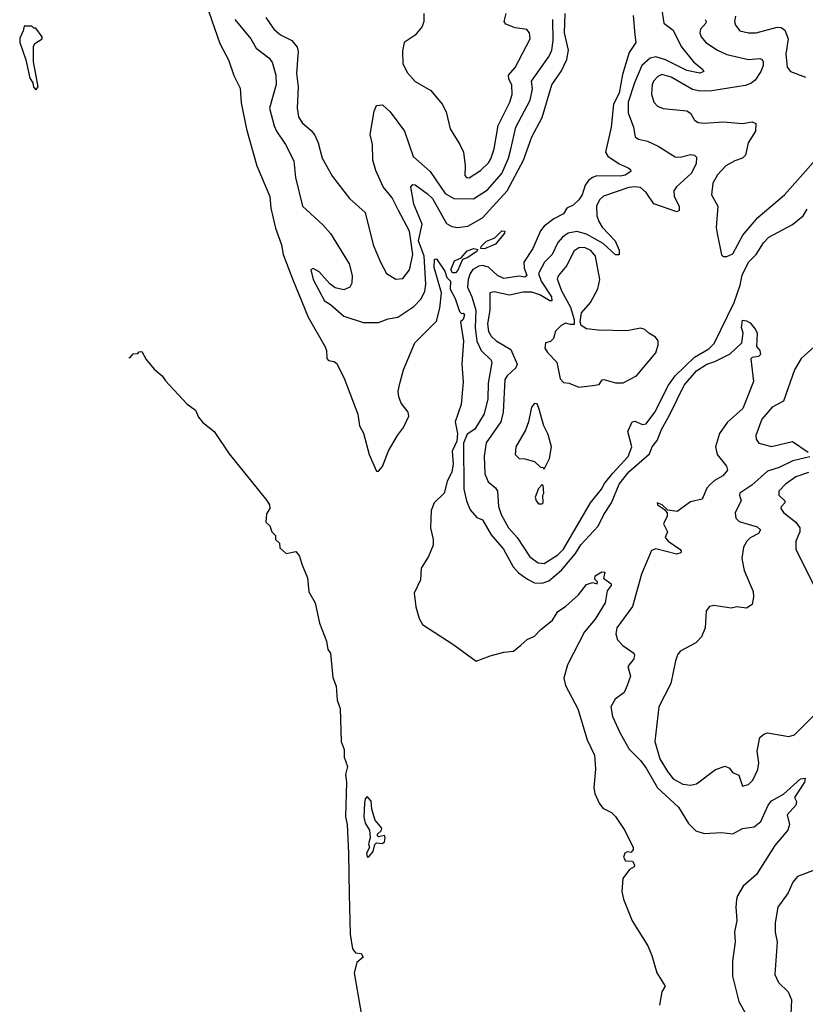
# Model space of a CAD drawing. Extents: x 1552294 to 1694791, y 811929 to 917222.
# Tile 16 of 256: x 1552362 to 1556441, y 847041 to 852154. Entities that reach past the tile are written whole.
import ezdxf

# ---------------------------------------------------------------- set-up
doc = ezdxf.new("R2010")
doc.units = 0

msp = doc.modelspace()

# ---------------------------------------------------------------- linework, layer by layer
at = {"layer": '0CON10XD'}
for points in [[(1553329.7, 852235), (1553400.7, 852030.7), (1553446.4, 851945), (1553473, 851863), (1553507.2, 851797.2), (1553511.4, 851721.4), (1553538.5, 851585), (1553592.5, 851395), (1553660.3, 851235), (1553665.3, 851175), (1553690.2, 851070.2), (1553720.3, 850985), (1553729.5, 850935), (1553778.4, 850808.4)], [(1553478.1, 852155), (1553561.2, 852055), (1553589.5, 852005), (1553656.1, 851956.1), (1553673.3, 851933.3), (1553690.8, 851865), (1553693.4, 851816.6), (1553658.7, 851695), (1553682.5, 851602.5), (1553694.3, 851575), (1553742.5, 851505), (1553785, 851420), (1553793.6, 851335), (1553830, 851185), (1553935, 851089.2), (1553975, 851044), (1554072.9, 850885), (1554088.2, 850825), (1554085.5, 850785), (1554075.7, 850765), (1554045, 850750.8), (1554000.5, 850760.5), (1553972, 850782), (1553916, 850845), (1553885, 850861.2), (1553874.2, 850855), (1553885.8, 850805), (1553945, 850694.2), (1553976, 850675), (1554045, 850614.2), (1554145, 850580.8), (1554225, 850580.6), (1554275, 850600.6), (1554325, 850609.1), (1554407.8, 850665), (1554445, 850702.7), (1554465, 850741.4), (1554470.4, 850779.6), (1554462.6, 850925), (1554432.2, 851005), (1554451.1, 851091.1), (1554408.1, 851195), (1554393.3, 851285), (1554402.1, 851297.9), (1554415, 851296.5), (1554479.9, 851249.9), (1554504.8, 851224.8), (1554577.6, 851095), (1554605, 851080), (1554635, 851074.5), (1554689, 851081), (1554765.5, 851125), (1554892.5, 851265), (1554977.7, 851425), (1555021.6, 851545), (1555074.6, 851645), (1555124, 851815), (1555175, 851887.8), (1555202.7, 851947.3), (1555211.9, 851995), (1555191.3, 852085), (1555193.2, 852185)], [(1554459.4, 852185), (1554460, 852145), (1554452.1, 852117.9), (1554415, 852074), (1554357.5, 852035), (1554349.3, 851989.3), (1554350.8, 851925), (1554375, 851878), (1554415, 851832.9), (1554496.2, 851786.2), (1554556, 851715), (1554576, 851675), (1554596.1, 851586.1), (1554647.5, 851505), (1554665.7, 851465), (1554674.4, 851395), (1554673.3, 851345), (1554681.2, 851335), (1554695, 851332.7), (1554755, 851370.4), (1554795, 851409.6), (1554808.7, 851431.3), (1554825, 851483.8), (1554845.3, 851605), (1554905.9, 851725), (1554918.2, 851765), (1554916.2, 851815), (1554901.6, 851845), (1554900, 851865), (1554933.5, 851905), (1555011.4, 852055), (1555009.2, 852085), (1554995, 852102.5), (1554935, 852110.5), (1554885, 852131.2), (1554877.5, 852145), (1554888.1, 852185)], [(1555693.6, 852215), (1555706.7, 852135), (1555755, 852098.6), (1555796.5, 852015), (1555860.5, 851935), (1555909.2, 851895), (1555914, 851885), (1555893.3, 851876.7), (1555825, 851889), (1555715.6, 851945.6), (1555665, 851960), (1555635, 851954.2), (1555592.7, 851915), (1555553.6, 851825), (1555520.4, 851725), (1555520.5, 851670.5), (1555548.8, 851595), (1555557.1, 851545), (1555575, 851532.9), (1555622.2, 851522.2), (1555676, 851496)], [(1553640, 852165), (1553681.2, 852105), (1553716.7, 852075), (1553774.2, 852045), (1553801.7, 852011.7), (1553807.8, 851987.8), (1553804.5, 851945), (1553798.2, 851875), (1553807.1, 851805), (1553801.6, 851695), (1553809.6, 851649.6), (1553828.5, 851618.5), (1553875, 851578.2), (1553893.4, 851553.4), (1553911.3, 851515), (1553932.7, 851435), (1553985, 851340), (1554074, 851225), (1554155, 851152.5), (1554197.1, 850985), (1554234.5, 850895), (1554266.4, 850836.4), (1554315, 850805.5), (1554350.8, 850809.2), (1554385.9, 850855), (1554403.8, 850935), (1554385.4, 851055.4), (1554327.9, 851162.1), (1554295, 851228.9), (1554248.2, 851285), (1554211, 851371), (1554196, 851425), (1554193.3, 851505), (1554182.2, 851557.8), (1554201.7, 851678.3), (1554215, 851708.8), (1554245, 851710.8), (1554285, 851675.8), (1554360, 851575), (1554405, 851443.1), (1554493.8, 851365), (1554571.4, 851251.4), (1554615, 851224.3), (1554717.4, 851222.6), (1554790.6, 851269.4), (1554865, 851354.6), (1554899, 851435), (1554911.1, 851481.1), (1554937.3, 851595), (1555012.7, 851735), (1555024.3, 851795), (1555018.6, 851835), (1555111.2, 851965), (1555124.8, 851995), (1555131.5, 852045), (1555129.8, 852155)], [(1555547.8, 852175), (1555555.6, 852075.6), (1555560.8, 852035), (1555526.7, 851983.3), (1555491.6, 851868.4), (1555475, 851772.7), (1555445.5, 851715), (1555433.4, 851595), (1555403.5, 851465), (1555415, 851445.5), (1555474.7, 851404.7), (1555520.8, 851385), (1555532.9, 851375), (1555534.4, 851365), (1555505, 851345.9), (1555479.2, 851340.8), (1555357.8, 851342.2), (1555335, 851334.3), (1555315, 851318.6), (1555298.1, 851295), (1555281.6, 851245), (1555265, 851218.8), (1555235, 851191.1), (1555202.9, 851175), (1555185.8, 851145), (1555135, 851119.6), (1555085, 851080.8), (1555065, 851056.9), (1555026.2, 850965), (1554978.5, 850895), (1554980.3, 850865), (1554995.1, 850825.1), (1554985, 850817.1), (1554955, 850821.2), (1554875, 850810.4), (1554842.4, 850825), (1554795, 850868.4), (1554765, 850876.4), (1554745, 850873), (1554715, 850855.7), (1554699.8, 850835), (1554689.4, 850805), (1554686, 850765), (1554708.8, 850715), (1554730.1, 850645), (1554726.5, 850555), (1554735.2, 850484.8), (1554757, 850435), (1554809.2, 850385), (1554813.6, 850373.6), (1554794.1, 850265.9), (1554792.2, 850185), (1554772.8, 850107.2), (1554725, 850027.5), (1554685, 850000.9), (1554665.8, 849955), (1554668, 849715), (1554682.4, 849655), (1554701.2, 849608.8), (1554735, 849568), (1554765, 849556), (1554809.3, 849479.3), (1554873.9, 849405), (1554923.2, 849313.2), (1554951.6, 849281.6), (1554997.8, 849247.8), (1555035, 849230), (1555075, 849227.6), (1555109.5, 849240.5), (1555175.3, 849295), (1555248.3, 849381.7), (1555275, 849426), (1555365.9, 849524.1), (1555394.8, 849585), (1555435.1, 849644.9), (1555475, 849742.3), (1555525.2, 849805), (1555631.4, 849898.6), (1555644.9, 849935.1), (1555671.2, 849968.8), (1555694.1, 850025), (1555735, 850099.4), (1555812.6, 850255), (1555875, 850329.8), (1555930, 850365), (1555971.1, 850378.9), (1556050.7, 850419.3), (1556112, 850475), (1556118.8, 850525), (1556108.8, 850555), (1556115, 850592.5), (1556135, 850590), (1556155, 850578.8), (1556182.5, 850545), (1556191.2, 850525), (1556187, 850457), (1556204, 850435), (1556208, 850415), (1556197.5, 850405), (1556165, 850400), (1556157.7, 850392.3), (1556171.2, 850275), (1556116, 850135), (1556035, 850061.4), (1555995, 850004.3), (1555974.5, 849935), (1555983.5, 849895), (1556031.2, 849835), (1556037.5, 849815), (1556013.1, 849785), (1555969.1, 849760.9), (1555943.1, 849736.9), (1555929.1, 849720.9), (1555905, 849663.3), (1555845, 849650), (1555775, 849599), (1555726.9, 849606.9), (1555697.5, 849635), (1555670.8, 849645), (1555674, 849635), (1555709.8, 849609.8), (1555722.8, 849592.8), (1555722.9, 849575), (1555704.4, 849535), (1555725.8, 849495), (1555713.8, 849465), (1555729.2, 849445), (1555790, 849405), (1555796, 849395), (1555793.8, 849385), (1555772.2, 849377.8), (1555665.5, 849405.5), (1555642.4, 849397.6), (1555589.6, 849275), (1555542.9, 849107.1), (1555462.2, 848995), (1555457.3, 848965), (1555465, 848932.9), (1555493.2, 848903.2), (1555550, 848865), (1555554, 848855), (1555551.2, 848835), (1555520, 848795), (1555533.8, 848745), (1555516.2, 848696.2), (1555500.3, 848659.7), (1555453.3, 848625), (1555431.2, 848585), (1555439.2, 848535), (1555478.8, 848448.8), (1555526.9, 848365), (1555585, 848307.3), (1555615, 848267.5), (1555673.6, 848165), (1555782.5, 848065), (1555835, 847980), (1555872.2, 847942.2), (1555915, 847928.2), (1556005, 847933.1), (1556063.9, 847926.1), (1556115, 847953.1), (1556175, 847962.2), (1556209.5, 847990.5), (1556247.5, 848075), (1556265, 848097.4), (1556328.1, 848131.9), (1556415, 848211.9), (1556440, 848215), (1556436.9, 848195), (1556410.5, 848155)], [(1555920, 852155), (1555926.4, 852145), (1555923.6, 852135), (1555897.1, 852105), (1555893.1, 852085), (1555900.5, 852065), (1555924.8, 852034.8), (1555985.2, 851995.2), (1556033.1, 851973.1), (1556145, 851947.6), (1556205, 851952.2), (1556216.9, 851946.9), (1556222.2, 851935), (1556222.7, 851915), (1556209.3, 851885), (1556180.5, 851839.5), (1556158.3, 851821.7), (1556128.2, 851811.8), (1555955, 851784.7)], [(1556078.3, 852171.7), (1556073.3, 852145), (1556078.1, 852125), (1556100, 852095), (1556145.4, 852084.6), (1556185, 852085.4), (1556295, 852115.3), (1556315, 852112.7), (1556335, 852100), (1556351.2, 852055), (1556340.3, 851975), (1556346.8, 851906.8), (1556364.6, 851884.6), (1556442.5, 851855)], [(1552445, 851790), (1552457.5, 851805), (1552433.3, 851935), (1552433.3, 852015), (1552440.5, 852029.5), (1552477.5, 852055), (1552477.5, 852065), (1552445, 852110), (1552435, 852110), (1552425, 852120), (1552385, 852120), (1552380, 852095), (1552361.7, 852058.3), (1552362.5, 852035), (1552393.3, 851945), (1552415, 851850), (1552430, 851825), (1552433, 851803), (1552445, 851790)], [(1555955, 851784.7), (1555895, 851781.6), (1555855, 851791.3), (1555745, 851855.2), (1555695, 851869.3), (1555675, 851859.1), (1555652.5, 851835), (1555645.3, 851814.7), (1555642.4, 851767.6), (1555655, 851725.7), (1555674.1, 851704.1), (1555702.9, 851692.9), (1555825, 851681.1), (1555845, 851667.5), (1555865, 851632), (1555885, 851620), (1555916.2, 851616.2), (1556015, 851623.4), (1556115, 851614.6), (1556165, 851622.5), (1556183.9, 851613.9), (1556182.9, 851575), (1556143.5, 851515), (1556130.7, 851449.3), (1556115.4, 851434.6), (1556075, 851420.9), (1556028.1, 851395), (1555985, 851347.5), (1555960.9, 851305), (1555952.9, 851245), (1555986, 851185), (1555977.1, 851075), (1555982.7, 851042.7), (1556005, 850932.5), (1556015, 850923.3), (1556033.8, 850923.8), (1556065, 850938), (1556116.7, 851035), (1556193.8, 851126.2), (1556332.2, 851245), (1556495, 851427.8)], [(1555676, 851496), (1555765, 851440.7), (1555791.1, 851438.9), (1555845, 851453.5), (1555865, 851450), (1555875, 851440), (1555873.9, 851405), (1555847.8, 851355), (1555771.5, 851285), (1555757.3, 851265), (1555760.4, 851235), (1555786.5, 851185), (1555785, 851162), (1555774.2, 851155.8), (1555655, 851196.7), (1555615, 851256.9), (1555585, 851281.6), (1555555, 851285.8), (1555525, 851281.4), (1555393.6, 851236.4), (1555372, 851218), (1555356.5, 851185), (1555358.7, 851135), (1555368.3, 851105), (1555386.6, 851076.6), (1555453.8, 851005), (1555475, 850956.7), (1555475, 850933.3), (1555455, 850933.1), (1555391.6, 850991.6), (1555305, 851040.5), (1555255, 851054), (1555210, 851045), (1555179.2, 851025), (1555155, 850997.1), (1555126.5, 850935), (1555086.2, 850893.8), (1555055.2, 850835), (1555069.7, 850795), (1555122.5, 850715), (1555125, 850693.8), (1555115, 850693.6), (1555062.6, 850725), (1555020.9, 850739.1), (1554975, 850738.8), (1554905, 850722.3), (1554825, 850740.4), (1554803.1, 850735), (1554802.8, 850645), (1554790.4, 850575), (1554795.7, 850535), (1554810.2, 850510.2), (1554835.6, 850485.6), (1554911.3, 850441.3), (1554944, 850365), (1554937.1, 850345), (1554892.3, 850305), (1554881.2, 850285), (1554871.6, 850115), (1554859.3, 850065), (1554784.1, 849955.9), (1554773.5, 849886.5), (1554776.8, 849795), (1554793.5, 849753.5), (1554832.1, 849722.1), (1554843.1, 849705), (1554848.6, 849625), (1554862.2, 849585), (1554900.3, 849515), (1554944.5, 849464.5), (1555011.1, 849365), (1555053.8, 849333.8), (1555085, 849330), (1555155.3, 849375), (1555185, 849403.7), (1555324.8, 849645.2), (1555383.3, 849715), (1555398.9, 849745), (1555440.9, 849799.1), (1555520.4, 849885), (1555540, 849935), (1555519.4, 850015), (1555542.1, 850065), (1555555, 850068.3), (1555595, 850052), (1555615, 850055.5), (1555659.7, 850115), (1555730, 850255), (1555764.9, 850305.1), (1555865, 850400.5), (1555939.2, 850445), (1555968.2, 850471.8), (1556071.4, 850685), (1556102, 850775), (1556112.8, 850827.2), (1556145.6, 850894.4), (1556185.8, 850935), (1556223.4, 850995), (1556252.1, 851025), (1556375, 851090.9), (1556430, 851135), (1556449.6, 851170.4)], [(1554775, 850962.9), (1554756.2, 850965), (1554757.5, 850975), (1554785, 851003.1), (1554828.6, 851021.4), (1554865, 851056.7), (1554880, 851055), (1554878.6, 851045), (1554832.5, 850987.5), (1554775, 850962.9)], [(1554608.5, 850838.5), (1554600.5, 850855), (1554618.5, 850901.5), (1554653.1, 850916.9), (1554685, 850953.1), (1554720, 850965), (1554739.7, 850959.7), (1554735, 850950), (1554685, 850916.2), (1554661.3, 850908.7), (1554636.8, 850853.2), (1554625, 850839.7), (1554608.5, 850838.5)], [(1555265, 850246.2), (1555335, 850254.2), (1555370, 850260), (1555386, 850284), (1555394.1, 850285.9), (1555455, 850268.1), (1555495, 850268.8), (1555565, 850304.2), (1555665, 850423.3), (1555676.7, 850465), (1555676.4, 850486.4), (1555662.5, 850505), (1555627.5, 850525), (1555607.5, 850545), (1555585, 850552.5), (1555515, 850538.8), (1555365, 850541.2), (1555305, 850548), (1555276.7, 850565), (1555272.5, 850585), (1555278.3, 850631.7), (1555326.2, 850685), (1555364.3, 850755.7), (1555374.3, 850805), (1555352, 850925), (1555327.5, 850955), (1555295, 850971.1), (1555265, 850969.3), (1555238.8, 850951.2), (1555202.6, 850877.4), (1555158.9, 850825), (1555152.8, 850807.2), (1555175, 850746), (1555221.2, 850661.2), (1555241.2, 850595), (1555240, 850570), (1555221.4, 850571.4), (1555195, 850577.1), (1555173.6, 850566.4), (1555143.9, 850536.1), (1555132.5, 850497.5), (1555117, 850483), (1555092.5, 850475), (1555088.3, 850448.3), (1555102.5, 850425), (1555150, 850375), (1555168.3, 850288.3), (1555185, 850270), (1555215, 850266.7), (1555265, 850246.2)], [(1553778.4, 850808.4), (1553859.1, 850609.1), (1553947.3, 850455), (1553954.3, 850435), (1553956, 850395), (1553964.4, 850384.4), (1553995, 850377.9), (1554008.8, 850368.8), (1554047.4, 850287.4), (1554117.9, 850105), (1554125.8, 850045), (1554146.7, 850006.7), (1554175.6, 849895), (1554215, 849810), (1554225, 849810), (1554245, 849833.8), (1554277.3, 849915), (1554322.7, 849995), (1554355, 850035.6), (1554381.6, 850095), (1554377.9, 850115), (1554342.8, 850162.8), (1554330.6, 850195), (1554327.1, 850225), (1554335.2, 850265.2), (1554354, 850335), (1554413.5, 850475), (1554525, 850588.8), (1554543.8, 850655), (1554552.3, 850735), (1554513.1, 850866.9), (1554515, 850910), (1554525, 850911.2), (1554568.6, 850848.6), (1554579.1, 850815), (1554598.8, 850795), (1554596.4, 850755), (1554623.5, 850705), (1554645, 850637.5), (1554655, 850627.5), (1554665, 850630), (1554670.7, 850620.7), (1554665, 850597.5), (1554650, 850585), (1554666.2, 850485), (1554657.7, 850365), (1554663.7, 850273.7), (1554653.8, 850156.2), (1554623.2, 850065), (1554635.3, 850004.7), (1554631.5, 849965), (1554607.2, 849912.8), (1554612.1, 849845), (1554606.3, 849805), (1554581.7, 849755), (1554564.9, 849695.1), (1554514.4, 849645), (1554497.7, 849605), (1554493.9, 849515), (1554507.7, 849455), (1554508, 849425), (1554483.5, 849366.5), (1554445.6, 849305), (1554443.1, 849245), (1554410.6, 849175), (1554418.2, 849105), (1554435, 849043.8), (1554453.1, 849013.1), (1554615, 848908), (1554732.2, 848822.2), (1554805, 848851.1), (1554875, 848869.7), (1554925, 848874.4), (1554964.3, 848905), (1554996, 848935), (1555035, 848952.2), (1555065, 848985.6), (1555127.8, 849035), (1555155, 849080.5), (1555195, 849106.5), (1555263.5, 849166.5), (1555305, 849221.5), (1555335, 849230.8), (1555360, 849225), (1555362.5, 849235), (1555348.8, 849248.8), (1555349.5, 849265), (1555385, 849286.5), (1555400, 849285), (1555393.3, 849253.3), (1555432.5, 849225), (1555433.3, 849215), (1555412.5, 849187.5), (1555400.8, 849125), (1555349.1, 849040.9), (1555294.5, 848975.5), (1555205.5, 848804.5), (1555187.1, 848735), (1555196.4, 848696.4), (1555259.5, 848575), (1555308.1, 848415), (1555346.9, 848335), (1555351.2, 848261.2), (1555341.9, 848165), (1555348.1, 848135), (1555370, 848085), (1555389.7, 848059.7), (1555435, 848036.7), (1555455, 848016.7), (1555503.6, 847943.6), (1555547.5, 847855), (1555547, 847843), (1555535, 847830), (1555515, 847832.5), (1555503.6, 847826.4), (1555496.7, 847805), (1555506.7, 847786.7), (1555543.6, 847783.6), (1555553.3, 847765), (1555552.5, 847755), (1555528.3, 847741.7), (1555493.8, 847695), (1555487.3, 847627.3), (1555496.8, 847586.8), (1555542.5, 847475), (1555622.5, 847345), (1555644, 847295), (1555670, 847205), (1555713.3, 847135), (1555696.2, 847105), (1555683.9, 847036.1)], [(1556554.1, 850515.9), (1556420, 850395), (1556384.8, 850335), (1556327.2, 850172.8), (1556268.6, 850141.4), (1556215, 850079.1), (1556183.8, 849995), (1556186.4, 849975), (1556199.2, 849955), (1556265, 849937.8), (1556375, 849963.6), (1556455, 849908.5)], [(1552928.4, 850399.5), (1552935, 850400), (1552951.7, 850418.3), (1552975, 850420), (1552981.7, 850428.3), (1552995, 850430), (1553018.8, 850388.8), (1553059.2, 850339.2), (1553101.2, 850305), (1553118.1, 850278.1), (1553228.9, 850158.9), (1553275, 850125.7), (1553290.5, 850090.5), (1553311.9, 850061.9), (1553371.2, 850015), (1553449.4, 849899.4), (1553645, 849657.5), (1553658.1, 849635), (1553660, 849615), (1553643, 849587), (1553640, 849545), (1553660, 849525), (1553670, 849495), (1553690, 849475), (1553690, 849455), (1553710, 849435), (1553711.7, 849411.7), (1553745, 849382.5), (1553795, 849392.5), (1553815, 849368), (1553826.9, 849326.9), (1553855.4, 849255), (1553862.5, 849182.5), (1553896.2, 849125), (1553919.2, 849019.2), (1553955, 848926.7), (1553962.4, 848882.4), (1553976.2, 848865), (1553987.7, 848737.7), (1554005, 848692.5), (1554010.4, 848620.4), (1554025, 848577.5), (1554031.2, 848405), (1554046.2, 848363.8), (1554046.4, 848325), (1554062.9, 848275), (1554052.5, 848235), (1554058.2, 848195), (1554053.6, 848015), (1554061.8, 847975), (1554068.8, 847825), (1554072, 847612), (1554078.2, 847405), (1554088.9, 847328.9), (1554105, 847308.2), (1554135.5, 847305), (1554145.2, 847285), (1554111.9, 847258.1), (1554098.9, 847205), (1554145, 846933.8)], [(1555085, 849820), (1555112.5, 849875), (1555122.5, 849935), (1555105, 850000), (1555082.5, 850045), (1555057, 850137), (1555048.3, 850158.3), (1555035, 850160), (1555018.3, 850141.7), (1555004, 850065), (1554987.9, 850022.1), (1554937.5, 849935), (1554934.3, 849895), (1554955, 849874.2), (1554985, 849873.8), (1555035, 849860), (1555065, 849830), (1555078.3, 849828.3), (1555085, 849820)], [(1556465, 849883.5), (1556376.5, 849863.5), (1556305, 849827.9), (1556245, 849809), (1556163.3, 849736.7), (1556101.1, 849695), (1556098.6, 849685), (1556107.9, 849655), (1556076.9, 849595), (1556080, 849565), (1556097.8, 849547.8), (1556190.8, 849520.8), (1556207.5, 849505), (1556198.6, 849485), (1556155, 849463.2), (1556137.7, 849445), (1556120, 849415), (1556111.3, 849355), (1556123.1, 849293.1), (1556170, 849185), (1556171.9, 849155), (1556165, 849117.5), (1556135, 849097.5), (1556085.7, 849104.3), (1556055, 849097.5), (1555965, 849112), (1555942.7, 849107.3), (1555925.9, 849084.1), (1555920.8, 848995), (1555901.4, 848948.6), (1555871.7, 848918.3), (1555791.4, 848875), (1555776.7, 848855), (1555766.2, 848823.8), (1555743, 848707), (1555680, 848585), (1555660, 848405), (1555684.7, 848315), (1555725, 848249.1), (1555755, 848211.3), (1555805, 848184.7), (1555845, 848179.6), (1555875, 848185.5), (1555975, 848260), (1556025, 848277.5), (1556047.7, 848267.7), (1556062.5, 848245), (1556095, 848230), (1556113.9, 848173.9), (1556145, 848182.5), (1556168.8, 848205), (1556195, 848260), (1556198.8, 848295), (1556191.2, 848355), (1556204.2, 848425.8), (1556225, 848443.3), (1556245, 848450), (1556355, 848430.8), (1556385, 848440), (1556498.9, 848555)], [(1556458.1, 849801.9), (1556391, 849779), (1556337.5, 849742.5), (1556303.1, 849705), (1556303.1, 849685), (1556335.3, 849655), (1556334.7, 849645), (1556315.3, 849624.7), (1556313.8, 849615), (1556326.9, 849595), (1556391.5, 849545), (1556412.9, 849515), (1556412.9, 849495), (1556391.9, 849445), (1556392, 849405), (1556485.5, 849215)], [(1555075, 849640), (1555080, 849645), (1555077.5, 849685), (1555082.5, 849695), (1555080, 849735), (1555075, 849740), (1555055, 849720), (1555037.5, 849675), (1555042.5, 849655), (1555055, 849640), (1555075, 849640)], [(1556410.5, 848155), (1556384.2, 848115), (1556394.2, 848094.2), (1556391.9, 848075), (1556345.8, 848025), (1556358.5, 847975), (1556350, 847945), (1556281.8, 847865), (1556186.9, 847715), (1556118.2, 847655), (1556088.8, 847605), (1556084, 847585), (1556080, 847545), (1556085.4, 847475.4), (1556072.7, 847415), (1556077.3, 847365), (1556063.2, 847265), (1556063.6, 847186.4), (1556095.8, 847055), (1556135.5, 846985)], [(1554175, 847806.7), (1554196.2, 847835), (1554205, 847870), (1554215, 847880), (1554245, 847876), (1554255.5, 847885), (1554260, 847905), (1554255, 847916.7), (1554225, 847910), (1554220, 847915), (1554220, 847925), (1554238.3, 847941.7), (1554242.5, 847955), (1554207.5, 847997.5), (1554190, 848055), (1554186.7, 848095), (1554165, 848120), (1554155, 848107.5), (1554151.2, 848085), (1554148.5, 848015), (1554155, 847981.2), (1554177.5, 847945), (1554181.2, 847905), (1554173.3, 847875), (1554177.5, 847855), (1554161.9, 847825), (1554165, 847807.5), (1554175, 847806.7)], [(1556505, 847744.5), (1556399.4, 847705), (1556375.5, 847675), (1556351.1, 847618.9), (1556297.5, 847545), (1556283.6, 847463.6), (1556284.2, 847415), (1556295.5, 847365), (1556283.1, 847195), (1556301.9, 847155), (1556351.8, 847105), (1556369.5, 847065), (1556363.6, 846955)]]:
    msp.add_lwpolyline(points, dxfattribs=at)

doc.saveas('drawing.dxf')
